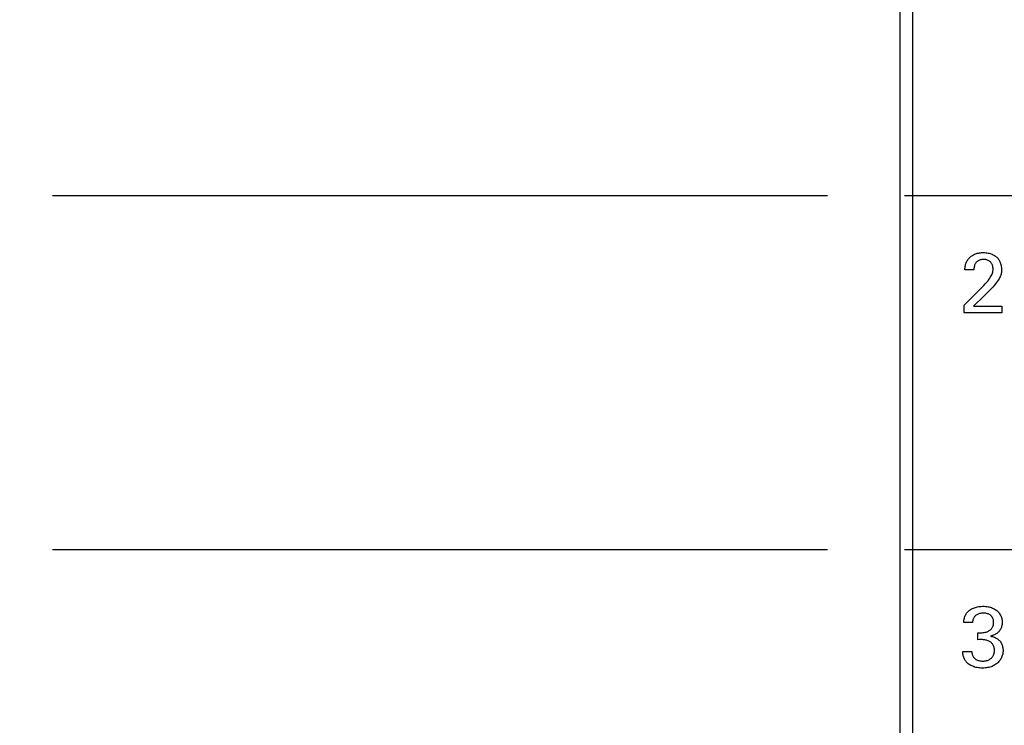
# Model space of a CAD drawing. Header units: inches. Extents: x 0.2 to 16.8, y 0.1 to 10.8.
# Tile 19 of 47: x 3.413 to 4.212, y 6.071 to 6.643. Entities that reach past the tile are written whole.
import ezdxf

# ---------------------------------------------------------------- set-up
doc = ezdxf.new("R2010")
doc.units = ezdxf.units.IN
doc.header["$LTSCALE"] = 0.935
doc.header["$MEASUREMENT"] = 0
doc.linetypes.add('CENTER', pattern=[0.6, 0.375, -0.075, 0.075, -0.075])
doc.layers.get('0').update_dxf_attribs({"linetype": 'CONTINUOUS'})
for name, color, linetype in [('ARTWORK', 7, 'CONTINUOUS'), ('DEFAULT_1', 7, 'CENTER'), ('DIMENSIONS', 7, 'CONTINUOUS')]:
    doc.layers.add(name, color=color, linetype=linetype)
doc.styles.get("Standard").update_dxf_attribs({"font": 'txt', "width": 0.8})
doc.dimstyles.new('DIMSTYLE_2', dxfattribs={"dimtxt": 0.125, "dimasz": 0.18, "dimexe": 0.18, "dimexo": 0.0625, "dimgap": 0.09, "dimtad": 0, "dimtih": 1, "dimtoh": 1, "dimdec": 3, "dimzin": 4, "dimdsep": 46, "dimtxsty": 'STANDARD', "dimblk": '_FILLED', "dimblk1": '_FILLED', "dimblk2": '_FILLED', "dimcen": 0.09, "dimadec": 0, "dimazin": 0, "dimtp": 0.001, "dimtm": 0.001, "dimtfac": 1, "dimtdec": 3, "dimtofl": 0, "dimtmove": 0, "dimatfit": 3, "dimldrblk": '_FILLED', "dimfxl": 1, "dimtolj": 1, "dimtzin": 4, "dimarcsym": 0})

# ---------------------------------------------------------------- blocks, each defined once
blk = doc.blocks.new('*D8')
at = {"layer": 'DIMENSIONS', "color": 2, "linetype": 'CONTINUOUS'}
blk.add_line((4.06847, 6.5005), (3.43997, 6.5005), dxfattribs=at)
at = {"layer": 'DIMENSIONS', "color": 2, "linetype": 'CONTINUOUS', "width": 0.8}
for s, p in [('[', (2.67747, 6.438)), (']', (3.27747, 6.438)), ('2X ', (1.75247, 6.438)), ('1.516', (2.05247, 6.438)), ('38.51', (2.77747, 6.438))]:
    blk.add_text(s, height=0.125, dxfattribs=at).set_placement(p)
blk = doc.blocks.new('_FILLED')
at = {"color": 0, "linetype": 'BYBLOCK'}
blk.add_solid([(0, 0), (-1, 0.1736), (-1, -0.1736)], dxfattribs=at)
blk = doc.blocks.new('*D9')
at = {"layer": 'DIMENSIONS', "color": 2, "linetype": 'CONTINUOUS'}
blk.add_line((4.06847, 6.2135), (3.43997, 6.2135), dxfattribs=at)
at = {"layer": 'DIMENSIONS', "color": 2, "linetype": 'CONTINUOUS', "width": 0.8}
for s, p in [('[', (2.77747, 6.151)), (']', (3.27747, 6.151)), ('2X ', (1.85247, 6.151)), ('1.803', (2.15247, 6.151)), ('45.8', (2.87747, 6.151))]:
    blk.add_text(s, height=0.125, dxfattribs=at).set_placement(p)
blk = doc.blocks.new('*D10')
at = {"layer": 'DIMENSIONS', "color": 2, "linetype": 'CONTINUOUS'}
blk.add_line((4.06847, 5.9265), (3.43997, 5.9265), dxfattribs=at)
at = {"layer": 'DIMENSIONS', "color": 2, "linetype": 'CONTINUOUS', "width": 0.8}
for s, p in [('[', (2.67747, 5.864)), (']', (3.27747, 5.864)), ('2X ', (1.75247, 5.864)), ('2.090', (2.05247, 5.864)), ('53.09', (2.77747, 5.864))]:
    blk.add_text(s, height=0.125, dxfattribs=at).set_placement(p)
blk = doc.blocks.new('*D11')
at = {"layer": 'DIMENSIONS', "color": 2, "linetype": 'CONTINUOUS'}
blk.add_line((4.06847, 5.6395), (3.43997, 5.6395), dxfattribs=at)
at = {"layer": 'DIMENSIONS', "color": 2, "linetype": 'CONTINUOUS', "width": 0.8}
for s, p in [('[', (2.67747, 5.577)), (']', (3.27747, 5.577)), ('2X ', (1.75247, 5.577)), ('2.377', (2.05247, 5.577)), ('60.38', (2.77747, 5.577))]:
    blk.add_text(s, height=0.125, dxfattribs=at).set_placement(p)
blk = doc.blocks.new('*D12')
at = {"layer": 'DIMENSIONS', "color": 2, "linetype": 'CONTINUOUS'}
blk.add_line((4.06847, 5.3525), (3.43997, 5.3525), dxfattribs=at)
at = {"layer": 'DIMENSIONS', "color": 2, "linetype": 'CONTINUOUS', "width": 0.8}
for s, p in [('[', (2.67747, 5.29)), (']', (3.27747, 5.29)), ('2X ', (1.75247, 5.29)), ('2.664', (2.05247, 5.29)), ('67.67', (2.77747, 5.29))]:
    blk.add_text(s, height=0.125, dxfattribs=at).set_placement(p)
blk = doc.blocks.new('*D13')
at = {"layer": 'DIMENSIONS', "color": 2, "linetype": 'CONTINUOUS'}
blk.add_line((4.06847, 5.0655), (3.43997, 5.0655), dxfattribs=at)
at = {"layer": 'DIMENSIONS', "color": 2, "linetype": 'CONTINUOUS', "width": 0.8}
for s, p in [('[', (2.67747, 5.003)), (']', (3.27747, 5.003)), ('2X ', (1.75247, 5.003)), ('2.951', (2.05247, 5.003)), ('74.96', (2.77747, 5.003))]:
    blk.add_text(s, height=0.125, dxfattribs=at).set_placement(p)
blk = doc.blocks.new('*D14')
at = {"layer": 'DIMENSIONS', "color": 2, "linetype": 'CONTINUOUS'}
blk.add_line((4.06847, 4.7785), (3.43997, 4.7785), dxfattribs=at)
at = {"layer": 'DIMENSIONS', "color": 2, "linetype": 'CONTINUOUS', "width": 0.8}
for s, p in [('[', (2.67747, 4.716)), (']', (3.27747, 4.716)), ('2X ', (1.75247, 4.716)), ('3.238', (2.05247, 4.716)), ('82.25', (2.77747, 4.716))]:
    blk.add_text(s, height=0.125, dxfattribs=at).set_placement(p)
blk = doc.blocks.new('*D15')
at = {"layer": 'DIMENSIONS', "color": 2, "linetype": 'CONTINUOUS'}
blk.add_line((4.08347, 4.40027), (3.43997, 4.40027), dxfattribs=at)
at = {"layer": 'DIMENSIONS', "color": 2, "linetype": 'CONTINUOUS', "width": 0.8}
for s, p in [('[', (2.67747, 4.33777)), (']', (3.27747, 4.33777)), ('2X ', (1.75247, 4.33777)), ('3.616', (2.05247, 4.33777)), ('91.86', (2.77747, 4.33777))]:
    blk.add_text(s, height=0.125, dxfattribs=at).set_placement(p)
blk = doc.blocks.new('*D16')
at = {"layer": 'DIMENSIONS', "color": 2, "linetype": 'CONTINUOUS'}
blk.add_line((4.18497, 3.19738), (3.43997, 3.19738), dxfattribs=at)
at = {"layer": 'DIMENSIONS', "color": 2, "linetype": 'CONTINUOUS', "width": 0.8}
for s, p in [('[', (2.57747, 3.13488)), (']', (3.27747, 3.13488)), ('4.819', (1.95247, 3.13488)), ('122.41', (2.67747, 3.13488))]:
    blk.add_text(s, height=0.125, dxfattribs=at).set_placement(p)

msp = doc.modelspace()

# ---------------------------------------------------------------- linework, layer by layer
at = {"color": 7, "linetype": 'CONTINUOUS'}
for p, q in [((4.12747, 3.00238), (4.12747, 8.13864)), ((4.13747, 8.10864), (4.13747, 4.03864))]:
    msp.add_line(p, q, dxfattribs=at)
at = {"layer": 'ARTWORK', "color": 7, "linetype": 'CONTINUOUS'}
for p, q in [((4.187, 6.45283), (4.18772, 6.45317)), ((4.18772, 6.45317), (4.18846, 6.45348)), ((4.18846, 6.45348), (4.18923, 6.45375)), ((4.18923, 6.45375), (4.19003, 6.45398)), ((4.19003, 6.45398), (4.19086, 6.45418)), ((4.19086, 6.45418), (4.19172, 6.45433)), ((4.19172, 6.45433), (4.19261, 6.45445)), ((4.19261, 6.45445), (4.19353, 6.45453)), ((4.19353, 6.45453), (4.19448, 6.45456)), ((4.19448, 6.45456), (4.19484, 6.45457)), ((4.19484, 6.45457), (4.19492, 6.45457)), ((4.19492, 6.45457), (4.19591, 6.45454)), ((4.19591, 6.45454), (4.19687, 6.45447)), ((4.19687, 6.45447), (4.1978, 6.45436)), ((4.1978, 6.45436), (4.19871, 6.4542)), ((4.19871, 6.4542), (4.19958, 6.45401)), ((4.19958, 6.45401), (4.20042, 6.45377)), ((4.20042, 6.45377), (4.20122, 6.4535)), ((4.20122, 6.4535), (4.20199, 6.4532)), ((4.20199, 6.4532), (4.20272, 6.45286)), ((4.18052, 6.44487), (4.18074, 6.44559)), ((4.18074, 6.44559), (4.18099, 6.4463)), ((4.18099, 6.4463), (4.18128, 6.44697)), ((4.18128, 6.44697), (4.18161, 6.44763)), ((4.18161, 6.44763), (4.18198, 6.44826)), ((4.18198, 6.44826), (4.18239, 6.44887)), ((4.18239, 6.44887), (4.18283, 6.44946)), ((4.18283, 6.44946), (4.18332, 6.45002)), ((4.18332, 6.45002), (4.18385, 6.45057)), ((4.18385, 6.45057), (4.18442, 6.4511)), ((4.18442, 6.4511), (4.18503, 6.45158)), ((4.18503, 6.45158), (4.18566, 6.45204)), ((4.18566, 6.45204), (4.18632, 6.45245)), ((4.18632, 6.45245), (4.187, 6.45283)), ((4.18825, 6.44533), (4.18801, 6.44482)), ((4.18852, 6.44581), (4.18825, 6.44533)), ((4.18882, 6.44625), (4.18852, 6.44581)), ((4.18915, 6.44666), (4.18882, 6.44625)), ((4.18951, 6.44704), (4.18915, 6.44666)), ((4.1899, 6.44738), (4.18951, 6.44704)), ((4.19032, 6.44769), (4.1899, 6.44738)), ((4.19078, 6.44797), (4.19032, 6.44769)), ((4.19127, 6.44822), (4.19078, 6.44797)), ((4.1918, 6.44843), (4.19127, 6.44822)), ((4.19237, 6.44861), (4.1918, 6.44843)), ((4.19298, 6.44875), (4.19237, 6.44861)), ((4.19364, 6.44886), (4.19298, 6.44875)), ((4.19435, 6.44892), (4.19364, 6.44886)), ((4.19511, 6.44895), (4.19435, 6.44892)), ((4.19586, 6.44892), (4.19511, 6.44895)), ((4.19655, 6.44886), (4.19586, 6.44892)), ((4.1972, 6.44875), (4.19655, 6.44886)), ((4.1978, 6.44861), (4.1972, 6.44875)), ((4.19837, 6.44843), (4.1978, 6.44861)), ((4.19889, 6.44821), (4.19837, 6.44843)), ((4.19937, 6.44797), (4.19889, 6.44821)), ((4.19983, 6.44768), (4.19937, 6.44797)), ((4.20025, 6.44737), (4.19983, 6.44768)), ((4.20063, 6.44703), (4.20025, 6.44737)), ((4.20099, 6.44665), (4.20063, 6.44703)), ((4.20132, 6.44623), (4.20099, 6.44665)), ((4.20162, 6.44579), (4.20132, 6.44623)), ((4.20189, 6.4453), (4.20162, 6.44579)), ((4.20212, 6.44478), (4.20189, 6.4453)), ((4.20272, 6.45286), (4.20341, 6.45249)), ((4.20341, 6.45249), (4.20407, 6.45209)), ((4.20407, 6.45209), (4.20469, 6.45166)), ((4.20469, 6.45166), (4.20527, 6.4512)), ((4.20527, 6.4512), (4.20582, 6.45072)), ((4.20582, 6.45072), (4.20633, 6.4502)), ((4.20633, 6.4502), (4.2068, 6.44965)), ((4.2068, 6.44965), (4.20725, 6.44908)), ((4.20725, 6.44908), (4.20765, 6.44847)), ((4.20765, 6.44847), (4.20802, 6.44783)), ((4.20802, 6.44783), (4.20836, 6.44717)), ((4.20836, 6.44717), (4.20866, 6.44647)), ((4.20866, 6.44647), (4.20892, 6.44573)), ((4.20892, 6.44573), (4.20915, 6.44496)), ((4.17998, 6.44066), (4.18002, 6.44162)), ((4.17998, 6.44055), (4.17998, 6.44066)), ((4.18727, 6.44055), (4.17998, 6.44055)), ((4.18002, 6.44162), (4.18009, 6.44249)), ((4.18009, 6.44249), (4.1802, 6.44332)), ((4.1802, 6.44332), (4.18034, 6.44411)), ((4.18034, 6.44411), (4.18052, 6.44487)), ((4.18731, 6.4417), (4.18727, 6.441)), ((4.18727, 6.441), (4.18727, 6.44055)), ((4.18738, 6.44239), (4.18731, 6.4417)), ((4.18749, 6.44305), (4.18738, 6.44239)), ((4.18763, 6.44367), (4.18749, 6.44305)), ((4.1878, 6.44426), (4.18763, 6.44367)), ((4.18801, 6.44482), (4.1878, 6.44426)), ((4.2017, 6.43643), (4.20202, 6.43714)), ((4.20202, 6.43714), (4.20228, 6.43781)), ((4.20233, 6.44423), (4.20212, 6.44478)), ((4.20228, 6.43781), (4.20239, 6.43814)), ((4.2025, 6.44364), (4.20233, 6.44423)), ((4.20239, 6.43814), (4.20248, 6.43846)), ((4.20248, 6.43846), (4.20263, 6.4391)), ((4.20264, 6.44302), (4.2025, 6.44364)), ((4.20263, 6.4391), (4.20273, 6.43974)), ((4.20274, 6.44237), (4.20264, 6.44302)), ((4.20273, 6.43974), (4.20279, 6.4404)), ((4.2028, 6.44171), (4.20274, 6.44237)), ((4.20279, 6.4404), (4.20282, 6.4411)), ((4.20282, 6.4411), (4.2028, 6.44171)), ((4.20915, 6.44496), (4.20934, 6.44416)), ((4.20947, 6.43768), (4.20932, 6.43704)), ((4.20934, 6.44416), (4.20949, 6.44331)), ((4.20958, 6.43833), (4.20947, 6.43768)), ((4.20949, 6.44331), (4.2096, 6.44243)), ((4.20965, 6.43902), (4.20958, 6.43833)), ((4.2096, 6.44243), (4.20967, 6.44151)), ((4.20968, 6.43979), (4.20965, 6.43902)), ((4.20967, 6.44151), (4.20969, 6.44055)), ((4.20969, 6.44055), (4.20968, 6.43979)), ((4.19532, 6.42783), (4.19646, 6.4291)), ((4.19646, 6.4291), (4.1975, 6.4303)), ((4.1975, 6.4303), (4.19843, 6.43145)), ((4.19843, 6.43145), (4.19928, 6.43256)), ((4.19928, 6.43256), (4.19945, 6.4328)), ((4.19945, 6.4328), (4.2002, 6.43388)), ((4.2002, 6.43388), (4.20081, 6.43482)), ((4.20081, 6.43482), (4.2013, 6.43566)), ((4.2013, 6.43566), (4.2017, 6.43643)), ((4.20535, 6.42993), (4.20427, 6.42853)), ((4.20625, 6.43117), (4.20535, 6.42993)), ((4.20699, 6.43226), (4.20625, 6.43117)), ((4.20761, 6.43324), (4.20699, 6.43226)), ((4.20811, 6.43412), (4.20761, 6.43324)), ((4.20852, 6.43493), (4.20811, 6.43412)), ((4.20886, 6.43567), (4.20852, 6.43493)), ((4.20912, 6.43637), (4.20886, 6.43567)), ((4.20932, 6.43704), (4.20912, 6.43637)), ((4.17928, 6.41195), (4.19263, 6.42507)), ((4.19263, 6.42507), (4.19404, 6.4265)), ((4.19404, 6.4265), (4.19532, 6.42783)), ((4.19862, 6.42241), (4.19699, 6.42073)), ((4.20105, 6.42497), (4.19862, 6.42241)), ((4.20275, 6.42679), (4.20105, 6.42497)), ((4.20376, 6.42792), (4.20275, 6.42679)), ((4.20427, 6.42853), (4.20376, 6.42792)), ((4.19539, 6.4191), (4.18699, 6.41111)), ((4.19699, 6.42073), (4.19539, 6.4191)), ((4.17928, 6.40563), (4.17928, 6.41195)), ((4.20983, 6.40563), (4.17928, 6.40563)), ((4.18699, 6.41111), (4.20983, 6.41111)), ((4.20983, 6.41111), (4.20983, 6.40563)), ((4.1853, 6.16548), (4.18602, 6.16586)), ((4.18602, 6.16586), (4.18679, 6.1662)), ((4.18679, 6.1662), (4.1876, 6.16651)), ((4.1876, 6.16651), (4.18845, 6.16679)), ((4.18845, 6.16679), (4.18934, 6.16703)), ((4.18934, 6.16703), (4.19027, 6.16724)), ((4.19027, 6.16724), (4.19123, 6.16741)), ((4.19123, 6.16741), (4.19222, 6.16754)), ((4.19222, 6.16754), (4.19321, 6.16762)), ((4.19321, 6.16762), (4.19417, 6.16766)), ((4.19417, 6.16766), (4.19456, 6.16766)), ((4.19456, 6.16766), (4.19565, 6.16764)), ((4.19565, 6.16764), (4.19671, 6.16757)), ((4.19671, 6.16757), (4.19773, 6.16746)), ((4.19773, 6.16746), (4.1987, 6.1673)), ((4.1987, 6.1673), (4.19964, 6.1671)), ((4.19964, 6.1671), (4.20053, 6.16686)), ((4.20053, 6.16686), (4.20139, 6.16659)), ((4.20139, 6.16659), (4.20221, 6.16627)), ((4.20221, 6.16627), (4.20299, 6.16592)), ((4.20299, 6.16592), (4.20374, 6.16554)), ((4.20374, 6.16554), (4.20444, 6.16512)), ((4.1793, 6.15721), (4.17949, 6.15802)), ((4.17949, 6.15802), (4.17971, 6.15878)), ((4.17971, 6.15878), (4.17997, 6.15951)), ((4.17997, 6.15951), (4.18027, 6.1602)), ((4.18027, 6.1602), (4.1806, 6.16086)), ((4.1806, 6.16086), (4.18097, 6.16149)), ((4.18097, 6.16149), (4.18138, 6.16209)), ((4.18138, 6.16209), (4.18182, 6.16266)), ((4.18182, 6.16266), (4.1823, 6.1632)), ((4.1823, 6.1632), (4.18282, 6.16371)), ((4.18282, 6.16371), (4.18338, 6.1642)), ((4.18338, 6.1642), (4.18398, 6.16465)), ((4.18398, 6.16465), (4.18462, 6.16508)), ((4.18462, 6.16508), (4.1853, 6.16548)), ((4.18691, 6.15781), (4.18666, 6.15725)), ((4.18719, 6.15834), (4.18691, 6.15781)), ((4.18751, 6.15883), (4.18719, 6.15834)), ((4.18786, 6.15929), (4.18751, 6.15883)), ((4.18825, 6.15971), (4.18786, 6.15929)), ((4.18867, 6.1601), (4.18825, 6.15971)), ((4.18912, 6.16046), (4.18867, 6.1601)), ((4.18961, 6.16079), (4.18912, 6.16046)), ((4.19013, 6.16108), (4.18961, 6.16079)), ((4.19069, 6.16134), (4.19013, 6.16108)), ((4.19129, 6.16157), (4.19069, 6.16134)), ((4.19192, 6.16176), (4.19129, 6.16157)), ((4.19259, 6.16191), (4.19192, 6.16176)), ((4.19328, 6.16202), (4.19259, 6.16191)), ((4.19401, 6.16209), (4.19328, 6.16202)), ((4.19475, 6.16211), (4.19401, 6.16209)), ((4.19477, 6.16211), (4.19475, 6.16211)), ((4.19525, 6.1621), (4.19477, 6.16211)), ((4.19606, 6.16206), (4.19525, 6.1621)), ((4.19682, 6.16197), (4.19606, 6.16206)), ((4.19753, 6.16184), (4.19682, 6.16197)), ((4.19819, 6.16167), (4.19753, 6.16184)), ((4.1988, 6.16147), (4.19819, 6.16167)), ((4.19937, 6.16123), (4.1988, 6.16147)), ((4.19989, 6.16097), (4.19937, 6.16123)), ((4.20037, 6.16067), (4.19989, 6.16097)), ((4.20081, 6.16035), (4.20037, 6.16067)), ((4.20122, 6.15999), (4.20081, 6.16035)), ((4.20159, 6.1596), (4.20122, 6.15999)), ((4.20192, 6.15919), (4.20159, 6.1596)), ((4.20221, 6.15874), (4.20192, 6.15919)), ((4.20247, 6.15826), (4.20221, 6.15874)), ((4.20259, 6.158), (4.20247, 6.15826)), ((4.2027, 6.15774), (4.20259, 6.158)), ((4.20289, 6.15718), (4.2027, 6.15774)), ((4.20444, 6.16512), (4.20511, 6.16467)), ((4.20511, 6.16467), (4.20573, 6.16419)), ((4.20573, 6.16419), (4.20632, 6.16368)), ((4.20632, 6.16368), (4.20687, 6.16314)), ((4.20687, 6.16314), (4.20739, 6.16257)), ((4.20739, 6.16257), (4.20786, 6.16198)), ((4.20786, 6.16198), (4.20829, 6.16135)), ((4.20829, 6.16135), (4.20868, 6.16071)), ((4.20868, 6.16071), (4.20903, 6.16004)), ((4.20903, 6.16004), (4.20934, 6.15935)), ((4.20934, 6.15935), (4.2096, 6.15864)), ((4.2096, 6.15864), (4.20982, 6.15791)), ((4.20982, 6.15791), (4.21, 6.15717)), ((4.17901, 6.15455), (4.17906, 6.15548)), ((4.18602, 6.15455), (4.17901, 6.15455)), ((4.17906, 6.15548), (4.17916, 6.15637)), ((4.17916, 6.15637), (4.1793, 6.15721)), ((4.18612, 6.15529), (4.18602, 6.15455)), ((4.18626, 6.15599), (4.18612, 6.15529)), ((4.18644, 6.15664), (4.18626, 6.15599)), ((4.18666, 6.15725), (4.18644, 6.15664)), ((4.20153, 6.14943), (4.20188, 6.14987)), ((4.20188, 6.14987), (4.20219, 6.15035)), ((4.20219, 6.15035), (4.20246, 6.15085)), ((4.20246, 6.15085), (4.20269, 6.15137)), ((4.20269, 6.15137), (4.20288, 6.15194)), ((4.20288, 6.15194), (4.20303, 6.15253)), ((4.20304, 6.15659), (4.20289, 6.15718)), ((4.20303, 6.15253), (4.20309, 6.15284)), ((4.20314, 6.15595), (4.20304, 6.15659)), ((4.20309, 6.15284), (4.20314, 6.15316)), ((4.20321, 6.15527), (4.20314, 6.15595)), ((4.20314, 6.15316), (4.20321, 6.15383)), ((4.20324, 6.15455), (4.20321, 6.15527)), ((4.20321, 6.15383), (4.20324, 6.15455)), ((4.20928, 6.15004), (4.20897, 6.14938)), ((4.20955, 6.15071), (4.20928, 6.15004)), ((4.20977, 6.15141), (4.20955, 6.15071)), ((4.20996, 6.15213), (4.20977, 6.15141)), ((4.2101, 6.15286), (4.20996, 6.15213)), ((4.21, 6.15717), (4.21013, 6.15641)), ((4.21019, 6.1536), (4.2101, 6.15286)), ((4.21013, 6.15641), (4.21021, 6.15564)), ((4.21024, 6.15433), (4.21019, 6.1536)), ((4.21021, 6.15564), (4.21024, 6.15487)), ((4.21024, 6.15487), (4.21025, 6.15468)), ((4.21025, 6.15468), (4.21024, 6.15433)), ((4.19039, 6.14059), (4.19039, 6.14621)), ((4.19039, 6.14621), (4.19091, 6.14618)), ((4.19091, 6.14618), (4.1919, 6.14614)), ((4.1919, 6.14614), (4.19288, 6.14614)), ((4.19288, 6.14614), (4.19384, 6.14619)), ((4.19384, 6.14619), (4.19475, 6.14629)), ((4.19475, 6.14629), (4.19562, 6.14642)), ((4.19562, 6.14642), (4.19643, 6.14659)), ((4.19643, 6.14659), (4.1972, 6.14679)), ((4.1972, 6.14679), (4.19791, 6.14703)), ((4.19791, 6.14703), (4.19857, 6.14729)), ((4.19857, 6.14729), (4.19918, 6.14758)), ((4.19918, 6.14758), (4.19974, 6.1479)), ((4.19974, 6.1479), (4.20025, 6.14825)), ((4.20025, 6.14825), (4.20072, 6.14862)), ((4.20152, 6.14358), (4.20067, 6.14337)), ((4.20067, 6.14337), (4.20155, 6.14322)), ((4.20072, 6.14862), (4.20115, 6.14901)), ((4.20115, 6.14901), (4.20153, 6.14943)), ((4.20234, 6.14384), (4.20152, 6.14358)), ((4.20155, 6.14322), (4.20238, 6.14303)), ((4.2031, 6.14413), (4.20234, 6.14384)), ((4.20238, 6.14303), (4.20317, 6.1428)), ((4.20383, 6.14445), (4.2031, 6.14413)), ((4.20317, 6.1428), (4.20391, 6.14254)), ((4.20451, 6.1448), (4.20383, 6.14445)), ((4.20391, 6.14254), (4.20461, 6.14225)), ((4.20516, 6.14519), (4.20451, 6.1448)), ((4.20461, 6.14225), (4.20527, 6.14192)), ((4.20576, 6.14561), (4.20516, 6.14519)), ((4.20527, 6.14192), (4.20589, 6.14156)), ((4.20633, 6.14606), (4.20576, 6.14561)), ((4.20686, 6.14654), (4.20633, 6.14606)), ((4.20736, 6.14705), (4.20686, 6.14654)), ((4.20781, 6.14759), (4.20736, 6.14705)), ((4.20824, 6.14816), (4.20781, 6.14759)), ((4.20862, 6.14876), (4.20824, 6.14816)), ((4.20897, 6.14938), (4.20862, 6.14876)), ((4.1919, 6.14063), (4.19039, 6.14059)), ((4.19311, 6.14064), (4.1919, 6.14063)), ((4.19412, 6.14061), (4.19311, 6.14064)), ((4.19508, 6.14054), (4.19412, 6.14061)), ((4.19604, 6.14042), (4.19508, 6.14054)), ((4.19705, 6.14024), (4.19604, 6.14042)), ((4.19742, 6.14016), (4.19705, 6.14024)), ((4.19808, 6.13996), (4.19742, 6.14016)), ((4.19873, 6.13973), (4.19808, 6.13996)), ((4.19934, 6.13946), (4.19873, 6.13973)), ((4.19992, 6.13915), (4.19934, 6.13946)), ((4.20046, 6.13881), (4.19992, 6.13915)), ((4.20097, 6.13844), (4.20046, 6.13881)), ((4.20144, 6.13804), (4.20097, 6.13844)), ((4.20187, 6.13761), (4.20144, 6.13804)), ((4.20226, 6.13715), (4.20187, 6.13761)), ((4.20261, 6.13667), (4.20226, 6.13715)), ((4.20293, 6.13616), (4.20261, 6.13667)), ((4.2032, 6.13562), (4.20293, 6.13616)), ((4.20344, 6.13505), (4.2032, 6.13562)), ((4.20363, 6.13446), (4.20344, 6.13505)), ((4.20379, 6.13384), (4.20363, 6.13446)), ((4.2039, 6.13318), (4.20379, 6.13384)), ((4.20589, 6.14156), (4.20647, 6.14117)), ((4.20647, 6.14117), (4.20701, 6.14074)), ((4.20701, 6.14074), (4.20752, 6.14029)), ((4.20752, 6.14029), (4.208, 6.1398)), ((4.208, 6.1398), (4.20844, 6.13928)), ((4.20844, 6.13928), (4.20885, 6.13873)), ((4.20885, 6.13873), (4.20923, 6.13814)), ((4.20923, 6.13814), (4.20957, 6.13752)), ((4.20957, 6.13752), (4.20987, 6.13687)), ((4.20987, 6.13687), (4.21015, 6.1362)), ((4.21015, 6.1362), (4.21038, 6.13549)), ((4.21038, 6.13549), (4.21058, 6.13476)), ((4.21058, 6.13476), (4.21073, 6.13401)), ((4.21073, 6.13401), (4.21084, 6.13326)), ((4.17829, 6.13), (4.17824, 6.13108)), ((4.17824, 6.13108), (4.1856, 6.13108)), ((4.17836, 6.12913), (4.17829, 6.13)), ((4.17846, 6.12833), (4.17836, 6.12913)), ((4.17859, 6.12757), (4.17846, 6.12833)), ((4.17877, 6.12685), (4.17859, 6.12757)), ((4.17898, 6.12616), (4.17877, 6.12685)), ((4.17923, 6.1255), (4.17898, 6.12616)), ((4.1856, 6.13108), (4.18562, 6.1304)), ((4.18562, 6.1304), (4.18567, 6.12975)), ((4.18567, 6.12975), (4.18578, 6.12913)), ((4.18578, 6.12913), (4.18592, 6.12853)), ((4.18592, 6.12853), (4.1861, 6.12797)), ((4.1861, 6.12797), (4.18633, 6.12744)), ((4.18633, 6.12744), (4.18659, 6.12694)), ((4.18659, 6.12694), (4.18689, 6.12646)), ((4.18689, 6.12646), (4.18723, 6.12602)), ((4.18723, 6.12602), (4.1876, 6.12561)), ((4.1876, 6.12561), (4.18801, 6.12523)), ((4.20104, 6.12529), (4.2015, 6.12569)), ((4.2015, 6.12569), (4.20192, 6.12612)), ((4.20192, 6.12612), (4.2023, 6.12658)), ((4.2023, 6.12658), (4.20265, 6.12708)), ((4.20265, 6.12708), (4.20296, 6.1276)), ((4.20296, 6.1276), (4.20324, 6.12815)), ((4.20324, 6.12815), (4.20347, 6.12873)), ((4.20347, 6.12873), (4.20366, 6.12933)), ((4.20366, 6.12933), (4.20381, 6.12995)), ((4.20381, 6.12995), (4.20392, 6.1306)), ((4.20397, 6.13249), (4.2039, 6.13318)), ((4.20392, 6.1306), (4.20398, 6.13125)), ((4.20399, 6.13177), (4.20397, 6.13249)), ((4.20398, 6.13125), (4.20399, 6.13177)), ((4.20968, 6.12615), (4.20932, 6.12543)), ((4.21, 6.12689), (4.20968, 6.12615)), ((4.21027, 6.12764), (4.21, 6.12689)), ((4.2105, 6.1284), (4.21027, 6.12764)), ((4.21068, 6.12918), (4.2105, 6.1284)), ((4.21081, 6.12995), (4.21068, 6.12918)), ((4.21084, 6.13015), (4.21081, 6.12995)), ((4.21084, 6.13326), (4.21091, 6.13254)), ((4.21091, 6.13093), (4.21084, 6.13015)), ((4.21091, 6.13254), (4.21094, 6.13191)), ((4.21094, 6.13171), (4.21091, 6.13093)), ((4.21094, 6.13191), (4.21094, 6.13171)), ((4.17952, 6.12486), (4.17923, 6.1255)), ((4.17985, 6.12425), (4.17952, 6.12486)), ((4.18022, 6.12366), (4.17985, 6.12425)), ((4.18063, 6.12309), (4.18022, 6.12366)), ((4.18109, 6.12254), (4.18063, 6.12309)), ((4.18159, 6.122), (4.18109, 6.12254)), ((4.18213, 6.12148), (4.18159, 6.122)), ((4.18271, 6.12099), (4.18213, 6.12148)), ((4.18333, 6.12053), (4.18271, 6.12099)), ((4.18399, 6.1201), (4.18333, 6.12053)), ((4.1847, 6.11969), (4.18399, 6.1201)), ((4.18545, 6.11932), (4.1847, 6.11969)), ((4.18625, 6.11897), (4.18545, 6.11932)), ((4.18709, 6.11866), (4.18625, 6.11897)), ((4.18797, 6.11838), (4.18709, 6.11866)), ((4.1889, 6.11814), (4.18797, 6.11838)), ((4.18801, 6.12523), (4.18846, 6.12487)), ((4.18846, 6.12487), (4.18895, 6.12455)), ((4.18986, 6.11794), (4.1889, 6.11814)), ((4.18895, 6.12455), (4.18948, 6.12426)), ((4.18948, 6.12426), (4.19005, 6.124)), ((4.19087, 6.11777), (4.18986, 6.11794)), ((4.19005, 6.124), (4.19067, 6.12378)), ((4.19067, 6.12378), (4.19132, 6.12359)), ((4.19191, 6.11765), (4.19087, 6.11777)), ((4.19132, 6.12359), (4.19203, 6.12344)), ((4.19299, 6.11758), (4.19191, 6.11765)), ((4.19203, 6.12344), (4.19277, 6.12333)), ((4.19277, 6.12333), (4.19357, 6.12326)), ((4.19357, 6.12326), (4.19442, 6.12324)), ((4.19442, 6.12324), (4.19526, 6.12326)), ((4.19526, 6.12326), (4.19606, 6.12333)), ((4.1964, 6.11764), (4.19536, 6.11757)), ((4.19606, 6.12333), (4.19682, 6.12344)), ((4.19742, 6.11775), (4.1964, 6.11764)), ((4.19682, 6.12344), (4.19754, 6.1236)), ((4.19839, 6.11791), (4.19742, 6.11775)), ((4.19754, 6.1236), (4.19822, 6.12379)), ((4.19822, 6.12379), (4.19886, 6.12402)), ((4.19933, 6.11811), (4.19839, 6.11791)), ((4.19886, 6.12402), (4.19946, 6.12428)), ((4.20024, 6.11835), (4.19933, 6.11811)), ((4.19946, 6.12428), (4.20002, 6.12459)), ((4.20002, 6.12459), (4.20055, 6.12492)), ((4.20112, 6.11863), (4.20024, 6.11835)), ((4.20055, 6.12492), (4.20104, 6.12529)), ((4.20196, 6.11895), (4.20112, 6.11863)), ((4.20276, 6.11931), (4.20196, 6.11895)), ((4.20354, 6.11971), (4.20276, 6.11931)), ((4.20428, 6.12014), (4.20354, 6.11971)), ((4.20498, 6.1206), (4.20428, 6.12014)), ((4.20566, 6.1211), (4.20498, 6.1206)), ((4.20629, 6.12163), (4.20566, 6.1211)), ((4.20689, 6.12219), (4.20629, 6.12163)), ((4.20746, 6.12279), (4.20689, 6.12219)), ((4.20798, 6.12341), (4.20746, 6.12279)), ((4.20847, 6.12406), (4.20798, 6.12341)), ((4.20891, 6.12473), (4.20847, 6.12406)), ((4.20932, 6.12543), (4.20891, 6.12473)), ((4.19409, 6.11754), (4.19299, 6.11758)), ((4.19428, 6.11754), (4.19409, 6.11754)), ((4.19536, 6.11757), (4.19428, 6.11754))]:
    msp.add_line(p, q, dxfattribs=at)
at = {"layer": 'DEFAULT_1', "color": 7, "linetype": 'CENTER'}
for p, q in [((4.36747, 6.5005), (4.13097, 6.5005)), ((4.36747, 6.2135), (4.13097, 6.2135))]:
    msp.add_line(p, q, dxfattribs=at)

# ---------------------------------------------------------------- dimensions: what is measured, and where the dimension line sits
at = {"layer": 'DIMENSIONS', "color": 2, "linetype": 'CONTINUOUS'}
for feature_location, offset, picture, middle in [((4.06847, 6.5005), (-0.6285, 0), '*D8', (2.56497, 6.5005)), ((4.06847, 5.9265), (-0.6285, 0), '*D10', (2.56497, 5.9265)), ((4.06847, 5.6395), (-0.6285, 0), '*D11', (2.56497, 5.6395)), ((4.06847, 5.3525), (-0.6285, 0), '*D12', (2.56497, 5.3525)), ((4.06847, 5.0655), (-0.6285, 0), '*D13', (2.56497, 5.0655)), ((4.06847, 4.7785), (-0.6285, 0), '*D14', (2.56497, 4.7785)), ((4.08347, 4.40027), (-0.6435, 0), '*D15', (2.56497, 4.40027)), ((4.06847, 6.2135), (-0.6285, 0), '*D9', (2.61497, 6.2135))]:
    dim = msp.add_ordinate_dim(feature_location=feature_location, offset=offset, dtype=0, origin=(4.17797, 8.01664), text='2X <>', dimstyle='DIMSTYLE_2', dxfattribs=at)
    dim.commit()
    dim.dimension.update_dxf_attribs({"geometry": picture, "text_midpoint": middle})
dim = msp.add_ordinate_dim(feature_location=(4.18497, 3.19738), offset=(-0.745, 0), dtype=0, origin=(4.17797, 8.01664), dimstyle='DIMSTYLE_2', dxfattribs=at)
dim.commit()
dim.dimension.update_dxf_attribs({"geometry": '*D16', "text_midpoint": (2.66497, 3.19738)})

doc.saveas('drawing.dxf')
